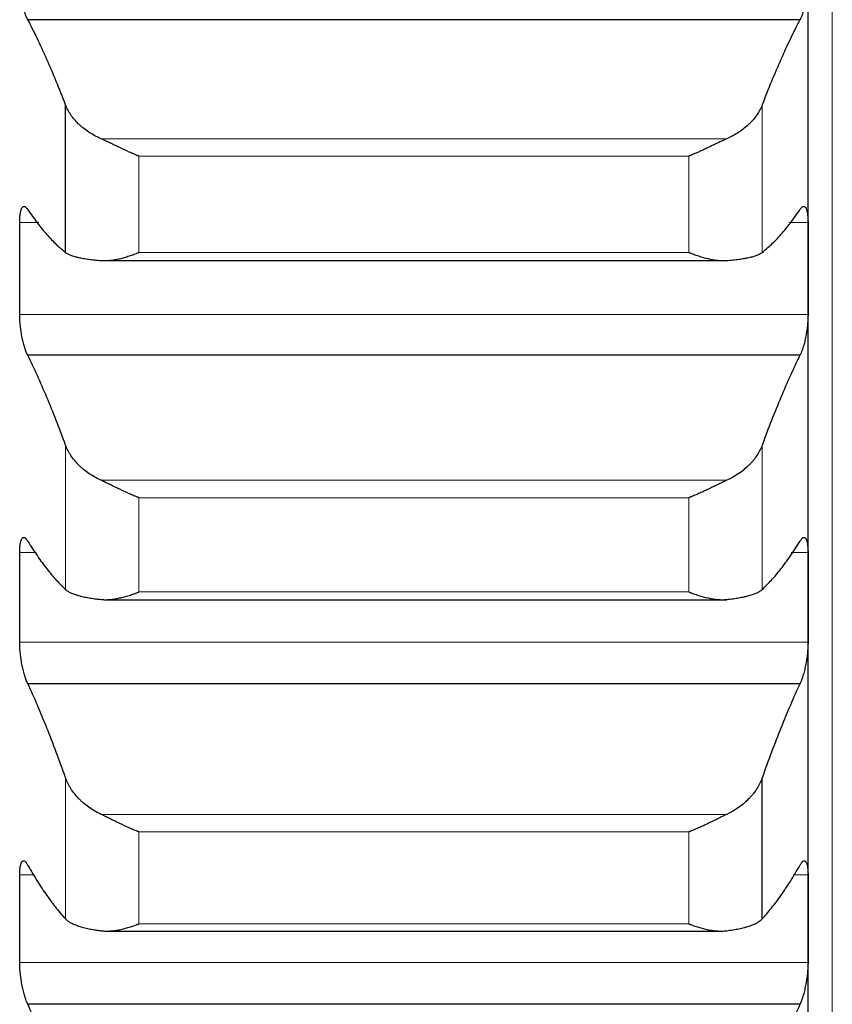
# Model space of a CAD drawing. Header units: inches. Extents: x 0 to 20790, y -12 to 14700.
# Tile 72 of 256: x 8061 to 8115, y 4993 to 5058. Entities that reach past the tile are written whole.
import ezdxf

# ---------------------------------------------------------------- set-up
doc = ezdxf.new("R2010")
doc.units = ezdxf.units.IN
doc.layers.add('1', color=7, linetype='Continuous', true_color=0xffffff)

msp = doc.modelspace()

# ---------------------------------------------------------------- linework, layer by layer
at = {"layer": '1', "color": 110, "linetype": 'Continuous', "lineweight": 13}
for p, q in [((8115.011, 4941.645), (8115.011, 5948.987)), ((8110.385, 5042.642), (8110.385, 5052.369)), ((8108.043, 5050.135), (8066.78, 5050.135)), ((8069.267, 5042.645), (8069.267, 5048.996)), ((8105.556, 5048.996), (8069.267, 5048.996)), ((8105.556, 5042.645), (8105.556, 5048.996)), ((8062.685, 5044.624), (8061.414, 5044.624)), ((8113.409, 5044.624), (8112.138, 5044.624)), ((8105.556, 5042.645), (8069.267, 5042.645)), ((8113.409, 5038.56), (8061.414, 5038.56)), ((8064.438, 5020.423), (8064.438, 5029.945)), ((8110.385, 5020.423), (8110.385, 5029.945)), ((8108.043, 5027.621), (8066.78, 5027.621)), ((8105.556, 5026.476), (8069.267, 5026.476)), ((8069.267, 5020.259), (8069.267, 5026.476)), ((8105.556, 5020.259), (8105.556, 5026.476)), ((8062.516, 5022.871), (8061.414, 5022.871)), ((8113.409, 5022.871), (8112.306, 5022.871)), ((8105.556, 5020.259), (8069.267, 5020.259)), ((8113.409, 5016.942), (8061.414, 5016.942)), ((8064.438, 4998.707), (8064.438, 5008.007)), ((8108.043, 5005.597), (8066.78, 5005.597)), ((8105.556, 5004.448), (8069.267, 5004.448)), ((8069.267, 4998.375), (8069.267, 5004.448)), ((8105.556, 4998.375), (8105.556, 5004.448)), ((8062.382, 5001.617), (8061.414, 5001.617)), ((8113.409, 5001.617), (8112.44, 5001.617)), ((8105.556, 4998.375), (8069.267, 4998.375)), ((8113.409, 4995.831), (8061.414, 4995.831))]:
    msp.add_line(p, q, dxfattribs=at)
at = {"layer": '1', "color": 2, "linetype": 'Continuous', "lineweight": 25}
for p, q in [((8113.411, 5041.592), (8113.411, 5063.746)), ((8112.874, 5057.988), (8061.949, 5057.988)), ((8064.438, 5042.642), (8064.438, 5052.369)), ((8067.025, 5042.103), (8108.043, 5042.103)), ((8113.411, 5019.907), (8113.411, 5041.592)), ((8112.874, 5035.862), (8061.949, 5035.862)), ((8067.101, 5019.752), (8108.043, 5019.752)), ((8113.411, 4998.724), (8113.411, 5019.907)), ((8112.874, 5014.214), (8061.949, 5014.214)), ((8110.385, 4998.707), (8110.385, 5008.007)), ((8113.411, 4978.079), (8113.411, 4998.724)), ((8067.177, 4997.903), (8107.662, 4997.903)), ((8112.874, 4993.078), (8061.949, 4993.078))]:
    msp.add_line(p, q, dxfattribs=at)
for points, knots in [([(8061.949, 5057.988), (8061.914, 5058.045), (8061.88, 5058.113), (8061.83, 5058.228), (8061.813, 5058.269), (8061.789, 5058.335), (8061.781, 5058.357), (8061.764, 5058.403), (8061.756, 5058.427), (8061.716, 5058.548), (8061.686, 5058.651), (8061.642, 5058.817), (8061.628, 5058.874), (8061.608, 5058.963), (8061.601, 5058.993), (8061.588, 5059.053), (8061.581, 5059.084), (8061.55, 5059.237), (8061.528, 5059.363), (8061.503, 5059.525), (8061.498, 5059.557), (8061.489, 5059.623), (8061.484, 5059.656), (8061.472, 5059.755), (8061.464, 5059.821), (8061.443, 5060.017), (8061.433, 5060.147), (8061.423, 5060.308), (8061.422, 5060.341), (8061.419, 5060.404), (8061.418, 5060.436), (8061.415, 5060.53), (8061.414, 5060.591), (8061.414, 5060.651)], [0, 0, 0, 0, 0.125, 0.125, 0.1875, 0.1875, 0.21875, 0.21875, 0.25, 0.25, 0.375, 0.375, 0.4375, 0.4375, 0.46875, 0.46875, 0.5, 0.5, 0.625, 0.625, 0.65625, 0.65625, 0.6875, 0.6875, 0.75, 0.75, 0.875, 0.875, 0.90625, 0.90625, 0.9375, 0.9375, 1, 1, 1, 1]), ([(8113.409, 5060.651), (8113.409, 5060.591), (8113.407, 5060.469), (8113.399, 5060.28), (8113.39, 5060.151), (8113.382, 5060.053), (8113.379, 5060.02), (8113.373, 5059.954), (8113.369, 5059.921), (8113.352, 5059.756), (8113.335, 5059.626), (8113.31, 5059.464), (8113.305, 5059.431), (8113.297, 5059.383), (8113.295, 5059.367), (8113.289, 5059.335), (8113.275, 5059.255), (8113.248, 5059.115), (8113.223, 5058.995), (8113.196, 5058.878), (8113.181, 5058.82), (8113.138, 5058.652), (8113.107, 5058.548), (8113.059, 5058.405), (8113.043, 5058.359), (8113.018, 5058.293), (8113.01, 5058.272), (8112.993, 5058.23), (8112.985, 5058.21), (8112.943, 5058.113), (8112.908, 5058.045), (8112.874, 5057.988)], [0, 0, 0, 0, 0.0625, 0.125, 0.1875, 0.1875, 0.21875, 0.21875, 0.25, 0.25, 0.375, 0.375, 0.40625, 0.40625, 0.421875, 0.421875, 0.4375, 0.5, 0.5625, 0.5625, 0.625, 0.625, 0.75, 0.75, 0.8125, 0.8125, 0.84375, 0.84375, 0.875, 0.875, 1, 1, 1, 1]), ([(8066.78, 5050.135), (8066.634, 5050.199), (8066.494, 5050.268), (8066.225, 5050.415), (8065.968, 5050.57), (8065.731, 5050.741), (8065.591, 5050.854), (8065.563, 5050.876), (8065.508, 5050.922), (8065.481, 5050.945), (8065.401, 5051.016), (8065.349, 5051.063), (8065.199, 5051.208), (8065.107, 5051.306), (8064.935, 5051.508), (8064.856, 5051.611), (8064.748, 5051.769), (8064.713, 5051.822), (8064.665, 5051.902), (8064.649, 5051.929), (8064.618, 5051.984), (8064.603, 5052.011), (8064.531, 5052.147), (8064.48, 5052.258), (8064.438, 5052.369)], [0, 0, 0, 0, 0.125, 0.125, 0.25, 0.375, 0.375, 0.40625, 0.40625, 0.4375, 0.4375, 0.5, 0.5, 0.625, 0.625, 0.75, 0.75, 0.8125, 0.8125, 0.84375, 0.84375, 0.875, 0.875, 1, 1, 1, 1]), ([(8110.385, 5052.369), (8110.343, 5052.258), (8110.293, 5052.148), (8110.178, 5051.932), (8110.049, 5051.718), (8109.891, 5051.512), (8109.762, 5051.359), (8109.717, 5051.309), (8109.647, 5051.234), (8109.623, 5051.21), (8109.574, 5051.161), (8109.55, 5051.136), (8109.425, 5051.016), (8109.213, 5050.83), (8108.978, 5050.659), (8108.731, 5050.495), (8108.602, 5050.417), (8108.432, 5050.325), (8108.398, 5050.306), (8108.328, 5050.27), (8108.223, 5050.217), (8108.116, 5050.167), (8108.043, 5050.135)], [0, 0, 0, 0, 0.125, 0.125, 0.25, 0.375, 0.375, 0.4375, 0.4375, 0.46875, 0.46875, 0.5, 0.5, 0.625, 0.75, 0.75, 0.875, 0.875, 0.90625, 0.90625, 0.9375, 1, 1, 1, 1]), ([(8069.267, 5048.996), (8069.264, 5048.997), (8069.261, 5048.999), (8069.254, 5049.001), (8069.251, 5049.003), (8069.241, 5049.007), (8069.221, 5049.015), (8069.175, 5049.034), (8069.082, 5049.072), (8069.003, 5049.105), (8068.845, 5049.172), (8068.74, 5049.218), (8068.426, 5049.359), (8068.218, 5049.456), (8067.907, 5049.604), (8067.803, 5049.653), (8067.648, 5049.728), (8067.596, 5049.753), (8067.492, 5049.803), (8067.44, 5049.828), (8067.286, 5049.902), (8067.183, 5049.951), (8066.98, 5050.045), (8066.88, 5050.091), (8066.78, 5050.135)], [0, 0, 0, 0, 0.003906, 0.003906, 0.007813, 0.007813, 0.015625, 0.03125, 0.0625, 0.125, 0.125, 0.25, 0.25, 0.5, 0.5, 0.625, 0.625, 0.6875, 0.6875, 0.75, 0.75, 0.875, 0.875, 1, 1, 1, 1]), ([(8108.043, 5050.135), (8107.943, 5050.091), (8107.843, 5050.045), (8107.642, 5049.952), (8107.541, 5049.903), (8107.337, 5049.806), (8107.234, 5049.756), (8107.027, 5049.657), (8106.923, 5049.607), (8106.713, 5049.507), (8106.609, 5049.458), (8106.399, 5049.361), (8106.294, 5049.313), (8106.084, 5049.218), (8105.978, 5049.172), (8105.82, 5049.105), (8105.741, 5049.072), (8105.648, 5049.034), (8105.602, 5049.015), (8105.582, 5049.007), (8105.569, 5049.001), (8105.562, 5048.999), (8105.556, 5048.996)], [0, 0, 0, 0, 0.125, 0.125, 0.25, 0.25, 0.375, 0.375, 0.5, 0.5, 0.625, 0.625, 0.75, 0.75, 0.875, 0.875, 0.9375, 0.96875, 0.984375, 0.992187, 0.992187, 1, 1, 1, 1]), ([(8061.414, 5044.624), (8061.414, 5044.683), (8061.416, 5044.797), (8061.424, 5044.955), (8061.433, 5045.053), (8061.441, 5045.123), (8061.444, 5045.146), (8061.45, 5045.19), (8061.453, 5045.212), (8061.471, 5045.316), (8061.488, 5045.388), (8061.512, 5045.465), (8061.518, 5045.479), (8061.526, 5045.5), (8061.528, 5045.507), (8061.534, 5045.52), (8061.548, 5045.552), (8061.574, 5045.601), (8061.6, 5045.632), (8061.627, 5045.657), (8061.641, 5045.667), (8061.685, 5045.685), (8061.716, 5045.685), (8061.763, 5045.667), (8061.78, 5045.658), (8061.804, 5045.639), (8061.813, 5045.632), (8061.83, 5045.617), (8061.838, 5045.608), (8061.88, 5045.563), (8061.914, 5045.515), (8061.949, 5045.455)], [0, 0, 0, 0, 0.0625, 0.125, 0.1875, 0.1875, 0.21875, 0.21875, 0.25, 0.25, 0.375, 0.375, 0.40625, 0.40625, 0.421875, 0.421875, 0.4375, 0.5, 0.5625, 0.5625, 0.625, 0.625, 0.75, 0.75, 0.8125, 0.8125, 0.84375, 0.84375, 0.875, 0.875, 1, 1, 1, 1]), ([(8112.874, 5045.455), (8112.908, 5045.515), (8112.942, 5045.562), (8112.993, 5045.617), (8113.009, 5045.632), (8113.034, 5045.651), (8113.042, 5045.656), (8113.059, 5045.666), (8113.067, 5045.67), (8113.107, 5045.685), (8113.137, 5045.685), (8113.181, 5045.667), (8113.195, 5045.658), (8113.215, 5045.639), (8113.222, 5045.632), (8113.235, 5045.616), (8113.241, 5045.608), (8113.273, 5045.561), (8113.295, 5045.512), (8113.32, 5045.436), (8113.325, 5045.42), (8113.334, 5045.386), (8113.338, 5045.369), (8113.351, 5045.314), (8113.359, 5045.275), (8113.38, 5045.151), (8113.39, 5045.058), (8113.399, 5044.93), (8113.401, 5044.904), (8113.404, 5044.85), (8113.405, 5044.823), (8113.408, 5044.74), (8113.409, 5044.683), (8113.409, 5044.624)], [0, 0, 0, 0, 0.125, 0.125, 0.1875, 0.1875, 0.21875, 0.21875, 0.25, 0.25, 0.375, 0.375, 0.4375, 0.4375, 0.46875, 0.46875, 0.5, 0.5, 0.625, 0.625, 0.65625, 0.65625, 0.6875, 0.6875, 0.75, 0.75, 0.875, 0.875, 0.90625, 0.90625, 0.9375, 0.9375, 1, 1, 1, 1]), ([(8064.438, 5042.642), (8064.48, 5042.609), (8064.53, 5042.578), (8064.645, 5042.518), (8064.774, 5042.46), (8064.932, 5042.408), (8065.061, 5042.371), (8065.106, 5042.359), (8065.176, 5042.341), (8065.2, 5042.335), (8065.249, 5042.324), (8065.273, 5042.318), (8065.398, 5042.291), (8065.609, 5042.249), (8065.845, 5042.214), (8066.092, 5042.18), (8066.221, 5042.165), (8066.391, 5042.147), (8066.425, 5042.144), (8066.495, 5042.137), (8066.599, 5042.127), (8066.707, 5042.118), (8066.78, 5042.112)], [0, 0, 0, 0, 0.125, 0.125, 0.25, 0.375, 0.375, 0.4375, 0.4375, 0.46875, 0.46875, 0.5, 0.5, 0.625, 0.75, 0.75, 0.875, 0.875, 0.90625, 0.90625, 0.9375, 1, 1, 1, 1]), ([(8066.78, 5042.112), (8066.88, 5042.104), (8066.98, 5042.101), (8067.181, 5042.106), (8067.282, 5042.113), (8067.486, 5042.135), (8067.589, 5042.15), (8067.795, 5042.187), (8067.9, 5042.209), (8068.109, 5042.258), (8068.214, 5042.286), (8068.424, 5042.346), (8068.529, 5042.379), (8068.739, 5042.448), (8068.844, 5042.485), (8069.003, 5042.543), (8069.082, 5042.572), (8069.175, 5042.608), (8069.221, 5042.626), (8069.241, 5042.634), (8069.254, 5042.64), (8069.261, 5042.642), (8069.267, 5042.645)], [0, 0, 0, 0, 0.125, 0.125, 0.25, 0.25, 0.375, 0.375, 0.5, 0.5, 0.625, 0.625, 0.75, 0.75, 0.875, 0.875, 0.9375, 0.96875, 0.984375, 0.992187, 0.992187, 1, 1, 1, 1]), ([(8105.556, 5042.645), (8105.559, 5042.643), (8105.562, 5042.642), (8105.569, 5042.64), (8105.572, 5042.638), (8105.582, 5042.634), (8105.602, 5042.626), (8105.648, 5042.608), (8105.741, 5042.572), (8105.926, 5042.503), (8106.083, 5042.448), (8106.397, 5042.345), (8106.605, 5042.284), (8106.916, 5042.21), (8107.02, 5042.189), (8107.175, 5042.161), (8107.227, 5042.152), (8107.33, 5042.137), (8107.382, 5042.13), (8107.537, 5042.114), (8107.64, 5042.106), (8107.843, 5042.101), (8107.943, 5042.104), (8108.043, 5042.112)], [0, 0, 0, 0, 0.003906, 0.003906, 0.007812, 0.007812, 0.015625, 0.03125, 0.0625, 0.125, 0.25, 0.25, 0.5, 0.5, 0.625, 0.625, 0.6875, 0.6875, 0.75, 0.75, 0.875, 0.875, 1, 1, 1, 1]), ([(8108.043, 5042.112), (8108.189, 5042.123), (8108.329, 5042.136), (8108.598, 5042.164), (8108.855, 5042.195), (8109.091, 5042.231), (8109.232, 5042.255), (8109.26, 5042.26), (8109.315, 5042.27), (8109.342, 5042.275), (8109.422, 5042.291), (8109.474, 5042.301), (8109.624, 5042.335), (8109.716, 5042.358), (8109.888, 5042.407), (8109.967, 5042.433), (8110.075, 5042.474), (8110.109, 5042.488), (8110.158, 5042.51), (8110.174, 5042.517), (8110.205, 5042.532), (8110.22, 5042.54), (8110.292, 5042.578), (8110.343, 5042.609), (8110.385, 5042.642)], [0, 0, 0, 0, 0.125, 0.125, 0.25, 0.375, 0.375, 0.40625, 0.40625, 0.4375, 0.4375, 0.5, 0.5, 0.625, 0.625, 0.75, 0.75, 0.8125, 0.8125, 0.84375, 0.84375, 0.875, 0.875, 1, 1, 1, 1]), ([(8061.949, 5035.862), (8061.914, 5035.924), (8061.88, 5035.996), (8061.83, 5036.117), (8061.813, 5036.16), (8061.789, 5036.229), (8061.781, 5036.252), (8061.764, 5036.3), (8061.756, 5036.324), (8061.716, 5036.449), (8061.686, 5036.556), (8061.642, 5036.725), (8061.628, 5036.784), (8061.608, 5036.874), (8061.601, 5036.905), (8061.588, 5036.966), (8061.581, 5036.997), (8061.55, 5037.152), (8061.528, 5037.279), (8061.503, 5037.442), (8061.498, 5037.474), (8061.489, 5037.54), (8061.484, 5037.573), (8061.472, 5037.672), (8061.464, 5037.738), (8061.443, 5037.934), (8061.433, 5038.063), (8061.423, 5038.223), (8061.422, 5038.254), (8061.419, 5038.317), (8061.418, 5038.348), (8061.415, 5038.441), (8061.414, 5038.501), (8061.414, 5038.56)], [0, 0, 0, 0, 0.125, 0.125, 0.1875, 0.1875, 0.21875, 0.21875, 0.25, 0.25, 0.375, 0.375, 0.4375, 0.4375, 0.46875, 0.46875, 0.5, 0.5, 0.625, 0.625, 0.65625, 0.65625, 0.6875, 0.6875, 0.75, 0.75, 0.875, 0.875, 0.90625, 0.90625, 0.9375, 0.9375, 1, 1, 1, 1]), ([(8113.409, 5038.56), (8113.409, 5038.501), (8113.407, 5038.381), (8113.399, 5038.195), (8113.39, 5038.067), (8113.382, 5037.969), (8113.379, 5037.936), (8113.373, 5037.871), (8113.369, 5037.838), (8113.352, 5037.674), (8113.335, 5037.543), (8113.31, 5037.38), (8113.305, 5037.348), (8113.297, 5037.299), (8113.295, 5037.283), (8113.289, 5037.25), (8113.275, 5037.17), (8113.248, 5037.028), (8113.223, 5036.906), (8113.196, 5036.787), (8113.181, 5036.728), (8113.138, 5036.556), (8113.107, 5036.45), (8113.059, 5036.301), (8113.043, 5036.254), (8113.018, 5036.185), (8113.01, 5036.163), (8112.993, 5036.119), (8112.985, 5036.098), (8112.943, 5035.996), (8112.908, 5035.924), (8112.874, 5035.862)], [0, 0, 0, 0, 0.0625, 0.125, 0.1875, 0.1875, 0.21875, 0.21875, 0.25, 0.25, 0.375, 0.375, 0.40625, 0.40625, 0.421875, 0.421875, 0.4375, 0.5, 0.5625, 0.5625, 0.625, 0.625, 0.75, 0.75, 0.8125, 0.8125, 0.84375, 0.84375, 0.875, 0.875, 1, 1, 1, 1]), ([(8066.78, 5027.621), (8066.634, 5027.688), (8066.494, 5027.759), (8066.225, 5027.911), (8065.968, 5028.072), (8065.731, 5028.25), (8065.591, 5028.367), (8065.563, 5028.39), (8065.508, 5028.438), (8065.481, 5028.462), (8065.401, 5028.535), (8065.349, 5028.585), (8065.199, 5028.735), (8065.107, 5028.837), (8064.935, 5029.047), (8064.856, 5029.154), (8064.748, 5029.319), (8064.713, 5029.374), (8064.665, 5029.458), (8064.649, 5029.486), (8064.618, 5029.543), (8064.603, 5029.571), (8064.531, 5029.713), (8064.48, 5029.828), (8064.438, 5029.945)], [0, 0, 0, 0, 0.125, 0.125, 0.25, 0.375, 0.375, 0.40625, 0.40625, 0.4375, 0.4375, 0.5, 0.5, 0.625, 0.625, 0.75, 0.75, 0.8125, 0.8125, 0.84375, 0.84375, 0.875, 0.875, 1, 1, 1, 1]), ([(8110.385, 5029.945), (8110.343, 5029.828), (8110.293, 5029.714), (8110.178, 5029.488), (8110.049, 5029.266), (8109.891, 5029.051), (8109.762, 5028.893), (8109.717, 5028.84), (8109.647, 5028.763), (8109.623, 5028.737), (8109.574, 5028.686), (8109.55, 5028.661), (8109.425, 5028.536), (8109.213, 5028.343), (8108.978, 5028.165), (8108.731, 5027.995), (8108.602, 5027.914), (8108.432, 5027.817), (8108.398, 5027.798), (8108.328, 5027.761), (8108.223, 5027.706), (8108.116, 5027.654), (8108.043, 5027.621)], [0, 0, 0, 0, 0.125, 0.125, 0.25, 0.375, 0.375, 0.4375, 0.4375, 0.46875, 0.46875, 0.5, 0.5, 0.625, 0.75, 0.75, 0.875, 0.875, 0.90625, 0.90625, 0.9375, 1, 1, 1, 1]), ([(8069.267, 5026.476), (8069.264, 5026.477), (8069.261, 5026.479), (8069.254, 5026.481), (8069.251, 5026.482), (8069.241, 5026.486), (8069.221, 5026.494), (8069.175, 5026.513), (8069.082, 5026.55), (8069.003, 5026.583), (8068.845, 5026.649), (8068.74, 5026.695), (8068.426, 5026.834), (8068.218, 5026.931), (8067.907, 5027.079), (8067.803, 5027.129), (8067.648, 5027.205), (8067.596, 5027.23), (8067.492, 5027.28), (8067.44, 5027.306), (8067.286, 5027.381), (8067.183, 5027.431), (8066.98, 5027.528), (8066.88, 5027.575), (8066.78, 5027.621)], [0, 0, 0, 0, 0.003906, 0.003906, 0.007813, 0.007813, 0.015625, 0.03125, 0.0625, 0.125, 0.125, 0.25, 0.25, 0.5, 0.5, 0.625, 0.625, 0.6875, 0.6875, 0.75, 0.75, 0.875, 0.875, 1, 1, 1, 1]), ([(8108.043, 5027.621), (8107.943, 5027.575), (8107.843, 5027.528), (8107.642, 5027.432), (8107.541, 5027.383), (8107.337, 5027.283), (8107.234, 5027.233), (8107.027, 5027.133), (8106.923, 5027.083), (8106.713, 5026.982), (8106.609, 5026.933), (8106.399, 5026.836), (8106.294, 5026.788), (8106.084, 5026.695), (8105.978, 5026.649), (8105.82, 5026.583), (8105.741, 5026.55), (8105.648, 5026.513), (8105.602, 5026.494), (8105.582, 5026.486), (8105.569, 5026.481), (8105.562, 5026.479), (8105.556, 5026.476)], [0, 0, 0, 0, 0.125, 0.125, 0.25, 0.25, 0.375, 0.375, 0.5, 0.5, 0.625, 0.625, 0.75, 0.75, 0.875, 0.875, 0.9375, 0.96875, 0.984375, 0.992187, 0.992187, 1, 1, 1, 1]), ([(8061.414, 5022.871), (8061.414, 5022.929), (8061.416, 5023.04), (8061.424, 5023.194), (8061.433, 5023.288), (8061.441, 5023.355), (8061.444, 5023.377), (8061.45, 5023.419), (8061.453, 5023.44), (8061.471, 5023.539), (8061.488, 5023.606), (8061.512, 5023.677), (8061.518, 5023.691), (8061.526, 5023.71), (8061.528, 5023.716), (8061.534, 5023.728), (8061.548, 5023.757), (8061.574, 5023.8), (8061.6, 5023.826), (8061.627, 5023.846), (8061.641, 5023.853), (8061.685, 5023.864), (8061.716, 5023.859), (8061.763, 5023.833), (8061.78, 5023.821), (8061.804, 5023.799), (8061.813, 5023.791), (8061.83, 5023.773), (8061.838, 5023.763), (8061.88, 5023.711), (8061.914, 5023.658), (8061.949, 5023.594)], [0, 0, 0, 0, 0.0625, 0.125, 0.1875, 0.1875, 0.21875, 0.21875, 0.25, 0.25, 0.375, 0.375, 0.40625, 0.40625, 0.421875, 0.421875, 0.4375, 0.5, 0.5625, 0.5625, 0.625, 0.625, 0.75, 0.75, 0.8125, 0.8125, 0.84375, 0.84375, 0.875, 0.875, 1, 1, 1, 1]), ([(8112.874, 5023.594), (8112.908, 5023.658), (8112.942, 5023.711), (8112.993, 5023.773), (8113.009, 5023.791), (8113.034, 5023.813), (8113.042, 5023.82), (8113.059, 5023.831), (8113.067, 5023.837), (8113.107, 5023.859), (8113.137, 5023.864), (8113.181, 5023.853), (8113.195, 5023.846), (8113.215, 5023.832), (8113.222, 5023.826), (8113.235, 5023.813), (8113.241, 5023.805), (8113.273, 5023.765), (8113.295, 5023.721), (8113.32, 5023.651), (8113.325, 5023.636), (8113.334, 5023.604), (8113.338, 5023.588), (8113.351, 5023.537), (8113.359, 5023.5), (8113.38, 5023.382), (8113.39, 5023.293), (8113.399, 5023.169), (8113.401, 5023.144), (8113.404, 5023.092), (8113.405, 5023.065), (8113.408, 5022.985), (8113.409, 5022.929), (8113.409, 5022.871)], [0, 0, 0, 0, 0.125, 0.125, 0.1875, 0.1875, 0.21875, 0.21875, 0.25, 0.25, 0.375, 0.375, 0.4375, 0.4375, 0.46875, 0.46875, 0.5, 0.5, 0.625, 0.625, 0.65625, 0.65625, 0.6875, 0.6875, 0.75, 0.75, 0.875, 0.875, 0.90625, 0.90625, 0.9375, 0.9375, 1, 1, 1, 1]), ([(8064.438, 5020.423), (8064.48, 5020.384), (8064.53, 5020.346), (8064.645, 5020.273), (8064.774, 5020.204), (8064.932, 5020.14), (8065.061, 5020.094), (8065.106, 5020.079), (8065.176, 5020.057), (8065.2, 5020.05), (8065.249, 5020.036), (8065.273, 5020.029), (8065.398, 5019.995), (8065.609, 5019.943), (8065.845, 5019.898), (8066.092, 5019.855), (8066.221, 5019.836), (8066.391, 5019.813), (8066.425, 5019.808), (8066.495, 5019.799), (8066.599, 5019.787), (8066.707, 5019.775), (8066.78, 5019.767)], [0, 0, 0, 0, 0.125, 0.125, 0.25, 0.375, 0.375, 0.4375, 0.4375, 0.46875, 0.46875, 0.5, 0.5, 0.625, 0.75, 0.75, 0.875, 0.875, 0.90625, 0.90625, 0.9375, 1, 1, 1, 1]), ([(8066.78, 5019.767), (8066.88, 5019.757), (8066.98, 5019.752), (8067.181, 5019.752), (8067.282, 5019.757), (8067.486, 5019.775), (8067.589, 5019.788), (8067.795, 5019.821), (8067.9, 5019.841), (8068.109, 5019.887), (8068.214, 5019.913), (8068.424, 5019.97), (8068.529, 5020.001), (8068.739, 5020.067), (8068.844, 5020.103), (8069.003, 5020.159), (8069.082, 5020.188), (8069.175, 5020.223), (8069.221, 5020.241), (8069.241, 5020.249), (8069.254, 5020.254), (8069.261, 5020.256), (8069.267, 5020.259)], [0, 0, 0, 0, 0.125, 0.125, 0.25, 0.25, 0.375, 0.375, 0.5, 0.5, 0.625, 0.625, 0.75, 0.75, 0.875, 0.875, 0.9375, 0.96875, 0.984375, 0.992188, 0.992188, 1, 1, 1, 1]), ([(8105.556, 5020.259), (8105.559, 5020.258), (8105.562, 5020.256), (8105.569, 5020.254), (8105.572, 5020.252), (8105.582, 5020.249), (8105.602, 5020.241), (8105.648, 5020.223), (8105.741, 5020.188), (8105.926, 5020.121), (8106.083, 5020.068), (8106.397, 5019.968), (8106.605, 5019.911), (8106.916, 5019.842), (8107.02, 5019.822), (8107.175, 5019.797), (8107.227, 5019.79), (8107.33, 5019.777), (8107.382, 5019.771), (8107.537, 5019.757), (8107.64, 5019.752), (8107.843, 5019.752), (8107.943, 5019.756), (8108.043, 5019.767)], [0, 0, 0, 0, 0.003906, 0.003906, 0.007813, 0.007813, 0.015625, 0.03125, 0.0625, 0.125, 0.25, 0.25, 0.5, 0.5, 0.625, 0.625, 0.6875, 0.6875, 0.75, 0.75, 0.875, 0.875, 1, 1, 1, 1]), ([(8108.043, 5019.767), (8108.189, 5019.782), (8108.329, 5019.799), (8108.598, 5019.835), (8108.855, 5019.874), (8109.091, 5019.919), (8109.232, 5019.95), (8109.26, 5019.956), (8109.315, 5019.969), (8109.342, 5019.975), (8109.422, 5019.995), (8109.474, 5020.008), (8109.624, 5020.049), (8109.716, 5020.078), (8109.888, 5020.139), (8109.967, 5020.171), (8110.075, 5020.221), (8110.109, 5020.238), (8110.158, 5020.264), (8110.174, 5020.273), (8110.205, 5020.291), (8110.22, 5020.3), (8110.292, 5020.346), (8110.343, 5020.384), (8110.385, 5020.423)], [0, 0, 0, 0, 0.125, 0.125, 0.25, 0.375, 0.375, 0.40625, 0.40625, 0.4375, 0.4375, 0.5, 0.5, 0.625, 0.625, 0.75, 0.75, 0.8125, 0.8125, 0.84375, 0.84375, 0.875, 0.875, 1, 1, 1, 1]), ([(8061.949, 5014.214), (8061.914, 5014.28), (8061.88, 5014.356), (8061.83, 5014.483), (8061.813, 5014.528), (8061.789, 5014.599), (8061.781, 5014.623), (8061.764, 5014.673), (8061.756, 5014.698), (8061.716, 5014.827), (8061.686, 5014.936), (8061.642, 5015.11), (8061.628, 5015.169), (8061.608, 5015.261), (8061.601, 5015.292), (8061.588, 5015.354), (8061.581, 5015.385), (8061.55, 5015.542), (8061.528, 5015.67), (8061.503, 5015.833), (8061.498, 5015.866), (8061.489, 5015.932), (8061.484, 5015.965), (8061.472, 5016.064), (8061.464, 5016.13), (8061.443, 5016.325), (8061.433, 5016.453), (8061.423, 5016.61), (8061.422, 5016.642), (8061.419, 5016.704), (8061.418, 5016.734), (8061.415, 5016.825), (8061.414, 5016.884), (8061.414, 5016.942)], [0, 0, 0, 0, 0.125, 0.125, 0.1875, 0.1875, 0.21875, 0.21875, 0.25, 0.25, 0.375, 0.375, 0.4375, 0.4375, 0.46875, 0.46875, 0.5, 0.5, 0.625, 0.625, 0.65625, 0.65625, 0.6875, 0.6875, 0.75, 0.75, 0.875, 0.875, 0.90625, 0.90625, 0.9375, 0.9375, 1, 1, 1, 1]), ([(8113.409, 5016.942), (8113.409, 5016.884), (8113.407, 5016.766), (8113.399, 5016.583), (8113.39, 5016.456), (8113.382, 5016.36), (8113.379, 5016.327), (8113.373, 5016.262), (8113.369, 5016.229), (8113.352, 5016.066), (8113.335, 5015.935), (8113.31, 5015.772), (8113.305, 5015.739), (8113.297, 5015.69), (8113.295, 5015.674), (8113.289, 5015.641), (8113.275, 5015.56), (8113.248, 5015.417), (8113.223, 5015.294), (8113.196, 5015.173), (8113.181, 5015.113), (8113.138, 5014.937), (8113.107, 5014.828), (8113.059, 5014.674), (8113.043, 5014.625), (8113.018, 5014.554), (8113.01, 5014.531), (8112.993, 5014.486), (8112.985, 5014.463), (8112.943, 5014.356), (8112.908, 5014.28), (8112.874, 5014.214)], [0, 0, 0, 0, 0.0625, 0.125, 0.1875, 0.1875, 0.21875, 0.21875, 0.25, 0.25, 0.375, 0.375, 0.40625, 0.40625, 0.421875, 0.421875, 0.4375, 0.5, 0.5625, 0.5625, 0.625, 0.625, 0.75, 0.75, 0.8125, 0.8125, 0.84375, 0.84375, 0.875, 0.875, 1, 1, 1, 1]), ([(8066.78, 5005.597), (8066.634, 5005.666), (8066.494, 5005.74), (8066.225, 5005.897), (8065.968, 5006.064), (8065.731, 5006.249), (8065.591, 5006.369), (8065.563, 5006.394), (8065.508, 5006.443), (8065.481, 5006.468), (8065.401, 5006.544), (8065.349, 5006.595), (8065.199, 5006.751), (8065.107, 5006.857), (8064.935, 5007.075), (8064.856, 5007.186), (8064.748, 5007.357), (8064.713, 5007.414), (8064.665, 5007.501), (8064.649, 5007.53), (8064.618, 5007.589), (8064.603, 5007.619), (8064.531, 5007.767), (8064.48, 5007.886), (8064.438, 5008.007)], [0, 0, 0, 0, 0.125, 0.125, 0.25, 0.375, 0.375, 0.40625, 0.40625, 0.4375, 0.4375, 0.5, 0.5, 0.625, 0.625, 0.75, 0.75, 0.8125, 0.8125, 0.84375, 0.84375, 0.875, 0.875, 1, 1, 1, 1]), ([(8110.385, 5008.007), (8110.343, 5007.886), (8110.293, 5007.767), (8110.178, 5007.533), (8110.049, 5007.302), (8109.891, 5007.079), (8109.762, 5006.915), (8109.717, 5006.86), (8109.647, 5006.78), (8109.623, 5006.753), (8109.574, 5006.7), (8109.55, 5006.674), (8109.425, 5006.544), (8109.213, 5006.344), (8108.978, 5006.16), (8108.731, 5005.984), (8108.602, 5005.9), (8108.432, 5005.801), (8108.398, 5005.781), (8108.328, 5005.742), (8108.223, 5005.686), (8108.116, 5005.632), (8108.043, 5005.597)], [0, 0, 0, 0, 0.125, 0.125, 0.25, 0.375, 0.375, 0.4375, 0.4375, 0.46875, 0.46875, 0.5, 0.5, 0.625, 0.75, 0.75, 0.875, 0.875, 0.90625, 0.90625, 0.9375, 1, 1, 1, 1]), ([(8069.267, 5004.448), (8069.264, 5004.449), (8069.261, 5004.451), (8069.254, 5004.453), (8069.251, 5004.454), (8069.241, 5004.458), (8069.221, 5004.466), (8069.175, 5004.484), (8069.082, 5004.521), (8069.003, 5004.553), (8068.845, 5004.618), (8068.74, 5004.663), (8068.426, 5004.801), (8068.218, 5004.897), (8067.907, 5005.046), (8067.803, 5005.096), (8067.648, 5005.172), (8067.596, 5005.198), (8067.492, 5005.249), (8067.44, 5005.275), (8067.286, 5005.351), (8067.183, 5005.402), (8066.98, 5005.501), (8066.88, 5005.55), (8066.78, 5005.597)], [0, 0, 0, 0, 0.003906, 0.003906, 0.007813, 0.007813, 0.015625, 0.03125, 0.0625, 0.125, 0.125, 0.25, 0.25, 0.5, 0.5, 0.625, 0.625, 0.6875, 0.6875, 0.75, 0.75, 0.875, 0.875, 1, 1, 1, 1]), ([(8108.043, 5005.597), (8107.943, 5005.55), (8107.843, 5005.502), (8107.642, 5005.403), (8107.541, 5005.353), (8107.337, 5005.252), (8107.234, 5005.201), (8107.027, 5005.1), (8106.923, 5005.05), (8106.713, 5004.949), (8106.609, 5004.9), (8106.399, 5004.803), (8106.294, 5004.756), (8106.084, 5004.663), (8105.978, 5004.618), (8105.82, 5004.553), (8105.741, 5004.521), (8105.648, 5004.484), (8105.602, 5004.466), (8105.582, 5004.458), (8105.569, 5004.453), (8105.562, 5004.451), (8105.556, 5004.448)], [0, 0, 0, 0, 0.125, 0.125, 0.25, 0.25, 0.375, 0.375, 0.5, 0.5, 0.625, 0.625, 0.75, 0.75, 0.875, 0.875, 0.9375, 0.96875, 0.984375, 0.992188, 0.992188, 1, 1, 1, 1]), ([(8061.414, 5001.617), (8061.414, 5001.673), (8061.416, 5001.781), (8061.424, 5001.93), (8061.433, 5002.02), (8061.441, 5002.084), (8061.444, 5002.105), (8061.45, 5002.146), (8061.453, 5002.165), (8061.471, 5002.258), (8061.488, 5002.322), (8061.512, 5002.387), (8061.518, 5002.399), (8061.526, 5002.416), (8061.528, 5002.422), (8061.534, 5002.433), (8061.548, 5002.458), (8061.574, 5002.496), (8061.6, 5002.517), (8061.627, 5002.532), (8061.641, 5002.536), (8061.685, 5002.539), (8061.716, 5002.529), (8061.763, 5002.495), (8061.78, 5002.481), (8061.804, 5002.455), (8061.813, 5002.446), (8061.83, 5002.425), (8061.838, 5002.414), (8061.88, 5002.356), (8061.914, 5002.299), (8061.949, 5002.23)], [0, 0, 0, 0, 0.0625, 0.125, 0.1875, 0.1875, 0.21875, 0.21875, 0.25, 0.25, 0.375, 0.375, 0.40625, 0.40625, 0.421875, 0.421875, 0.4375, 0.5, 0.5625, 0.5625, 0.625, 0.625, 0.75, 0.75, 0.8125, 0.8125, 0.84375, 0.84375, 0.875, 0.875, 1, 1, 1, 1]), ([(8112.874, 5002.23), (8112.908, 5002.299), (8112.942, 5002.356), (8112.993, 5002.425), (8113.009, 5002.445), (8113.034, 5002.471), (8113.042, 5002.479), (8113.059, 5002.494), (8113.067, 5002.5), (8113.107, 5002.529), (8113.137, 5002.539), (8113.181, 5002.536), (8113.195, 5002.532), (8113.215, 5002.521), (8113.222, 5002.516), (8113.235, 5002.506), (8113.241, 5002.5), (8113.273, 5002.466), (8113.295, 5002.427), (8113.32, 5002.362), (8113.325, 5002.349), (8113.334, 5002.32), (8113.338, 5002.304), (8113.351, 5002.256), (8113.359, 5002.222), (8113.38, 5002.11), (8113.39, 5002.026), (8113.399, 5001.906), (8113.401, 5001.882), (8113.404, 5001.831), (8113.405, 5001.806), (8113.408, 5001.728), (8113.409, 5001.673), (8113.409, 5001.617)], [0, 0, 0, 0, 0.125, 0.125, 0.1875, 0.1875, 0.21875, 0.21875, 0.25, 0.25, 0.375, 0.375, 0.4375, 0.4375, 0.46875, 0.46875, 0.5, 0.5, 0.625, 0.625, 0.65625, 0.65625, 0.6875, 0.6875, 0.75, 0.75, 0.875, 0.875, 0.90625, 0.90625, 0.9375, 0.9375, 1, 1, 1, 1]), ([(8064.438, 4998.707), (8064.48, 4998.661), (8064.53, 4998.617), (8064.645, 4998.532), (8064.774, 4998.45), (8064.932, 4998.375), (8065.061, 4998.32), (8065.106, 4998.302), (8065.176, 4998.276), (8065.2, 4998.268), (8065.249, 4998.251), (8065.273, 4998.242), (8065.398, 4998.201), (8065.609, 4998.14), (8065.845, 4998.085), (8066.092, 4998.033), (8066.221, 4998.009), (8066.391, 4997.982), (8066.425, 4997.976), (8066.495, 4997.965), (8066.599, 4997.95), (8066.707, 4997.935), (8066.78, 4997.925)], [0, 0, 0, 0, 0.125, 0.125, 0.25, 0.375, 0.375, 0.4375, 0.4375, 0.46875, 0.46875, 0.5, 0.5, 0.625, 0.75, 0.75, 0.875, 0.875, 0.90625, 0.90625, 0.9375, 1, 1, 1, 1]), ([(8066.78, 4997.925), (8066.88, 4997.913), (8066.98, 4997.906), (8067.181, 4997.902), (8067.282, 4997.904), (8067.486, 4997.918), (8067.589, 4997.929), (8067.795, 4997.958), (8067.9, 4997.976), (8068.109, 4998.018), (8068.214, 4998.042), (8068.424, 4998.096), (8068.529, 4998.126), (8068.739, 4998.19), (8068.844, 4998.224), (8069.003, 4998.278), (8069.082, 4998.306), (8069.175, 4998.34), (8069.221, 4998.358), (8069.241, 4998.365), (8069.254, 4998.37), (8069.261, 4998.373), (8069.267, 4998.375)], [0, 0, 0, 0, 0.125, 0.125, 0.25, 0.25, 0.375, 0.375, 0.5, 0.5, 0.625, 0.625, 0.75, 0.75, 0.875, 0.875, 0.9375, 0.96875, 0.984375, 0.992187, 0.992187, 1, 1, 1, 1]), ([(8105.556, 4998.375), (8105.559, 4998.374), (8105.562, 4998.373), (8105.569, 4998.37), (8105.572, 4998.369), (8105.582, 4998.365), (8105.602, 4998.358), (8105.648, 4998.34), (8105.741, 4998.306), (8105.926, 4998.241), (8106.083, 4998.19), (8106.397, 4998.095), (8106.605, 4998.04), (8106.916, 4997.977), (8107.02, 4997.959), (8107.175, 4997.937), (8107.227, 4997.93), (8107.33, 4997.919), (8107.382, 4997.915), (8107.537, 4997.904), (8107.64, 4997.902), (8107.843, 4997.906), (8107.943, 4997.913), (8108.043, 4997.925)], [0, 0, 0, 0, 0.003906, 0.003906, 0.007813, 0.007813, 0.015625, 0.03125, 0.0625, 0.125, 0.25, 0.25, 0.5, 0.5, 0.625, 0.625, 0.6875, 0.6875, 0.75, 0.75, 0.875, 0.875, 1, 1, 1, 1]), ([(8108.043, 4997.925), (8108.189, 4997.944), (8108.329, 4997.965), (8108.598, 4998.009), (8108.855, 4998.056), (8109.091, 4998.111), (8109.232, 4998.148), (8109.26, 4998.155), (8109.315, 4998.17), (8109.342, 4998.178), (8109.422, 4998.202), (8109.474, 4998.218), (8109.624, 4998.267), (8109.716, 4998.301), (8109.888, 4998.373), (8109.967, 4998.411), (8110.075, 4998.47), (8110.109, 4998.49), (8110.158, 4998.521), (8110.174, 4998.531), (8110.205, 4998.552), (8110.22, 4998.563), (8110.292, 4998.616), (8110.343, 4998.661), (8110.385, 4998.707)], [0, 0, 0, 0, 0.125, 0.125, 0.25, 0.375, 0.375, 0.40625, 0.40625, 0.4375, 0.4375, 0.5, 0.5, 0.625, 0.625, 0.75, 0.75, 0.8125, 0.8125, 0.84375, 0.84375, 0.875, 0.875, 1, 1, 1, 1]), ([(8061.949, 4993.078), (8061.914, 4993.148), (8061.88, 4993.228), (8061.83, 4993.361), (8061.813, 4993.408), (8061.789, 4993.481), (8061.781, 4993.506), (8061.764, 4993.558), (8061.756, 4993.584), (8061.716, 4993.716), (8061.686, 4993.828), (8061.642, 4994.005), (8061.628, 4994.065), (8061.608, 4994.158), (8061.601, 4994.189), (8061.588, 4994.252), (8061.581, 4994.284), (8061.55, 4994.442), (8061.528, 4994.571), (8061.503, 4994.735), (8061.498, 4994.768), (8061.489, 4994.833), (8061.484, 4994.867), (8061.472, 4994.965), (8061.464, 4995.031), (8061.443, 4995.225), (8061.433, 4995.351), (8061.423, 4995.506), (8061.422, 4995.537), (8061.419, 4995.598), (8061.418, 4995.628), (8061.415, 4995.717), (8061.414, 4995.775), (8061.414, 4995.831)], [0, 0, 0, 0, 0.125, 0.125, 0.1875, 0.1875, 0.21875, 0.21875, 0.25, 0.25, 0.375, 0.375, 0.4375, 0.4375, 0.46875, 0.46875, 0.5, 0.5, 0.625, 0.625, 0.65625, 0.65625, 0.6875, 0.6875, 0.75, 0.75, 0.875, 0.875, 0.90625, 0.90625, 0.9375, 0.9375, 1, 1, 1, 1]), ([(8113.409, 4995.831), (8113.409, 4995.775), (8113.407, 4995.66), (8113.399, 4995.48), (8113.39, 4995.355), (8113.382, 4995.259), (8113.379, 4995.226), (8113.373, 4995.162), (8113.369, 4995.129), (8113.352, 4994.967), (8113.335, 4994.837), (8113.31, 4994.673), (8113.305, 4994.64), (8113.297, 4994.591), (8113.295, 4994.575), (8113.289, 4994.542), (8113.275, 4994.46), (8113.248, 4994.316), (8113.223, 4994.191), (8113.196, 4994.069), (8113.181, 4994.008), (8113.138, 4993.829), (8113.107, 4993.717), (8113.059, 4993.559), (8113.043, 4993.508), (8113.018, 4993.435), (8113.01, 4993.411), (8112.993, 4993.363), (8112.985, 4993.34), (8112.943, 4993.228), (8112.908, 4993.148), (8112.874, 4993.078)], [0, 0, 0, 0, 0.0625, 0.125, 0.1875, 0.1875, 0.21875, 0.21875, 0.25, 0.25, 0.375, 0.375, 0.40625, 0.40625, 0.421875, 0.421875, 0.4375, 0.5, 0.5625, 0.5625, 0.625, 0.625, 0.75, 0.75, 0.8125, 0.8125, 0.84375, 0.84375, 0.875, 0.875, 1, 1, 1, 1])]:
    msp.add_open_spline(points, degree=3, knots=knots, dxfattribs=at)
for points in [[(8064.438, 5052.369), (8064.234, 5052.902), (8063.824, 5053.936), (8063.205, 5055.389), (8062.58, 5056.745), (8062.16, 5057.585), (8061.949, 5057.988)], [(8112.874, 5057.988), (8112.663, 5057.585), (8112.243, 5056.745), (8111.618, 5055.389), (8110.999, 5053.936), (8110.589, 5052.902), (8110.385, 5052.369)], [(8061.949, 5045.455), (8062.16, 5045.144), (8062.58, 5044.562), (8063.205, 5043.802), (8063.824, 5043.155), (8064.234, 5042.8), (8064.438, 5042.642)], [(8110.385, 5042.642), (8110.589, 5042.8), (8110.999, 5043.155), (8111.618, 5043.802), (8112.243, 5044.562), (8112.663, 5045.144), (8112.874, 5045.455)], [(8061.411, 5041.592), (8061.411, 5042.603), (8061.412, 5043.613), (8061.414, 5044.624)], [(8113.409, 5044.624), (8113.411, 5043.613), (8113.411, 5042.603), (8113.411, 5041.592)], [(8061.414, 5038.56), (8061.412, 5039.571), (8061.411, 5040.581), (8061.411, 5041.592)], [(8113.411, 5041.592), (8113.411, 5040.581), (8113.411, 5039.571), (8113.409, 5038.56)], [(8064.438, 5029.945), (8064.234, 5030.501), (8063.824, 5031.581), (8063.205, 5033.107), (8062.58, 5034.54), (8062.16, 5035.432), (8061.949, 5035.862)], [(8112.874, 5035.862), (8112.663, 5035.432), (8112.243, 5034.54), (8111.618, 5033.107), (8110.999, 5031.581), (8110.589, 5030.501), (8110.385, 5029.945)], [(8061.949, 5023.594), (8062.16, 5023.255), (8062.58, 5022.614), (8063.205, 5021.765), (8063.824, 5021.028), (8064.234, 5020.612), (8064.438, 5020.423)], [(8110.385, 5020.423), (8110.589, 5020.612), (8110.999, 5021.028), (8111.618, 5021.765), (8112.243, 5022.614), (8112.663, 5023.255), (8112.874, 5023.594)], [(8061.411, 5019.907), (8061.411, 5020.895), (8061.412, 5021.883), (8061.414, 5022.871)], [(8113.409, 5022.871), (8113.411, 5021.883), (8113.411, 5020.895), (8113.411, 5019.907)], [(8061.414, 5016.942), (8061.412, 5017.93), (8061.411, 5018.918), (8061.411, 5019.907)], [(8113.411, 5019.907), (8113.411, 5018.918), (8113.411, 5017.93), (8113.409, 5016.942)], [(8064.438, 5008.007), (8064.234, 5008.585), (8063.824, 5009.711), (8063.205, 5011.308), (8062.58, 5012.814), (8062.16, 5013.757), (8061.949, 5014.214)], [(8112.874, 5014.214), (8112.663, 5013.757), (8112.243, 5012.814), (8111.618, 5011.308), (8110.999, 5009.711), (8110.589, 5008.585), (8110.385, 5008.007)], [(8061.949, 5002.23), (8062.16, 5001.863), (8062.58, 5001.165), (8063.205, 5000.229), (8063.824, 4999.403), (8064.234, 4998.926), (8064.438, 4998.707)], [(8110.385, 4998.707), (8110.589, 4998.926), (8110.999, 4999.403), (8111.618, 5000.229), (8112.243, 5001.165), (8112.663, 5001.863), (8112.874, 5002.23)], [(8061.411, 4998.724), (8061.411, 4999.688), (8061.412, 5000.653), (8061.414, 5001.617)], [(8113.409, 5001.617), (8113.411, 5000.653), (8113.411, 4999.688), (8113.411, 4998.724)], [(8061.414, 4995.831), (8061.412, 4996.796), (8061.411, 4997.76), (8061.411, 4998.724)], [(8113.411, 4998.724), (8113.411, 4997.76), (8113.411, 4996.796), (8113.409, 4995.831)], [(8064.438, 4986.591), (8064.234, 4987.191), (8063.824, 4988.36), (8063.205, 4990.025), (8062.58, 4991.603), (8062.16, 4992.596), (8061.949, 4993.078)], [(8112.874, 4993.078), (8112.663, 4992.596), (8112.243, 4991.603), (8111.618, 4990.025), (8110.999, 4988.36), (8110.589, 4987.191), (8110.385, 4986.591)]]:
    msp.add_open_spline(points, degree=3, dxfattribs=at)

doc.saveas('drawing.dxf')
